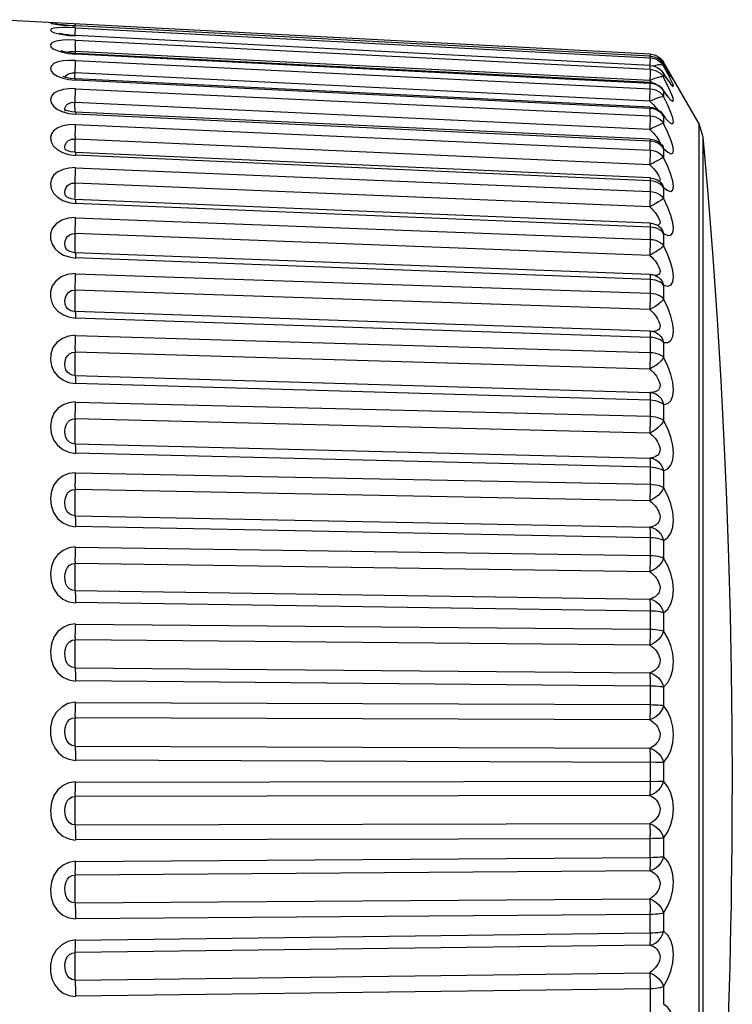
# Model space of a CAD drawing. Header units: millimetres. Extents: x 1 to 1591, y -395 to 1220.
# Tile 78 of 81: x 1180.64 to 1188.42, y 641.16 to 651.91. Entities that reach past the tile are written whole.
import ezdxf

# ---------------------------------------------------------------- set-up
doc = ezdxf.new("R2010")
doc.units = ezdxf.units.MM
doc.header["$LTSCALE"] = 65.395
doc.layers.add('XUAN_NIU_11_AM_0', color=7, linetype='CONTINUOUS')

msp = doc.modelspace()

# ---------------------------------------------------------------- linework, layer by layer
at = {"layer": 'XUAN_NIU_11_AM_0', "color": 7}
for p, q in [((1187.52, 651.535), (1180.361, 651.911)), ((1181.039, 651.861), (1181.025, 651.863)), ((1181.057, 651.859), (1181.039, 651.861)), ((1181.215, 651.845), (1181.246, 651.842)), ((1181.243, 651.737), (1181.244, 651.766)), ((1181.244, 651.766), (1181.246, 651.804)), ((1181.246, 651.861), (1181.246, 651.864)), ((1181.246, 651.853), (1181.246, 651.861)), ((1181.246, 651.843), (1181.246, 651.842)), ((1187.52, 651.514), (1181.246, 651.843)), ((1181.246, 651.815), (1181.246, 651.822)), ((1181.246, 651.822), (1187.52, 651.496)), ((1181.246, 651.804), (1181.246, 651.815)), ((1181.089, 651.756), (1181.068, 651.761)), ((1181.173, 651.739), (1181.246, 651.733)), ((1181.244, 651.621), (1181.246, 651.664)), ((1181.246, 651.737), (1181.246, 651.734)), ((1187.52, 651.411), (1181.246, 651.737)), ((1181.246, 651.664), (1181.246, 651.688)), ((1181.246, 651.688), (1187.52, 651.369)), ((1181.1, 651.567), (1181.089, 651.571)), ((1181.201, 651.567), (1181.242, 651.565)), ((1181.244, 651.621), (1181.241, 651.543)), ((1187.516, 651.246), (1181.242, 651.565)), ((1181.17, 651.542), (1181.246, 651.535)), ((1187.52, 651.224), (1181.246, 651.543)), ((1187.52, 651.216), (1181.246, 651.536)), ((1181.246, 651.466), (1187.52, 651.157)), ((1187.518, 651.441), (1187.517, 651.411)), ((1187.52, 651.478), (1187.518, 651.441)), ((1187.52, 651.535), (1187.519, 651.514)), ((1187.52, 651.535), (1187.53, 651.535)), ((1187.52, 651.495), (1187.52, 651.514)), ((1187.648, 651.451), (1187.665, 651.427)), ((1187.65, 651.47), (1187.667, 651.446)), ((1187.667, 651.424), (1187.65, 651.448)), ((1188.055, 650.773), (1187.667, 651.446)), ((1181.239, 651.264), (1181.243, 651.36)), ((1181.243, 651.36), (1181.245, 651.414)), ((1187.52, 651.411), (1187.52, 651.408)), ((1187.52, 651.368), (1187.52, 651.409)), ((1187.583, 651.412), (1187.551, 651.402)), ((1187.645, 651.351), (1187.662, 651.329)), ((1187.65, 651.431), (1187.667, 651.406)), ((1187.672, 651.416), (1187.665, 651.427)), ((1187.665, 651.427), (1187.667, 651.424)), ((1187.667, 651.424), (1187.667, 651.406)), ((1187.667, 651.424), (1187.672, 651.416)), ((1187.713, 651.32), (1187.667, 651.406)), ((1187.703, 651.365), (1187.672, 651.416)), ((1187.722, 651.335), (1187.703, 651.365)), ((1187.703, 651.365), (1187.715, 651.346)), ((1187.737, 651.31), (1187.722, 651.335)), ((1181.127, 651.285), (1181.113, 651.291)), ((1181.154, 651.277), (1181.127, 651.285)), ((1181.173, 651.257), (1181.246, 651.249)), ((1181.21, 651.33), (1181.242, 651.329)), ((1187.516, 651.02), (1181.242, 651.329)), ((1187.52, 650.955), (1181.246, 651.264)), ((1187.52, 650.941), (1181.246, 651.25)), ((1187.519, 651.326), (1187.516, 651.246)), ((1187.551, 651.262), (1187.516, 651.246)), ((1187.65, 651.305), (1187.667, 651.281)), ((1187.662, 651.329), (1187.667, 651.32)), ((1187.667, 651.32), (1187.667, 651.281)), ((1187.667, 651.32), (1187.68, 651.302)), ((1187.713, 651.189), (1187.667, 651.281)), ((1187.693, 651.282), (1187.715, 651.249)), ((1187.737, 651.31), (1187.748, 651.292)), ((1181.246, 651.157), (1187.52, 650.861)), ((1187.52, 651.155), (1187.52, 651.218)), ((1187.55, 651.212), (1187.52, 651.216)), ((1187.52, 651.144), (1187.52, 651.157)), ((1187.578, 651.204), (1187.55, 651.212)), ((1187.641, 651.169), (1187.658, 651.148)), ((1187.665, 651.138), (1187.658, 651.148)), ((1187.658, 651.148), (1187.667, 651.13)), ((1187.667, 651.13), (1187.665, 651.138)), ((1187.667, 651.13), (1187.667, 651.071)), ((1181.239, 650.95), (1181.244, 651.069)), ((1187.516, 651.02), (1187.518, 651.079)), ((1187.582, 651.05), (1187.611, 651.061)), ((1187.713, 650.976), (1187.667, 651.071)), ((1181.147, 650.921), (1181.131, 650.928)), ((1181.134, 650.914), (1181.133, 650.918)), ((1181.21, 651.009), (1181.242, 651.008)), ((1187.516, 650.713), (1181.242, 651.008)), ((1187.52, 650.859), (1187.52, 650.944)), ((1187.55, 650.937), (1187.52, 650.941)), ((1187.578, 650.929), (1187.55, 650.937)), ((1187.612, 650.923), (1187.633, 650.907)), ((1187.633, 650.907), (1187.652, 650.887)), ((1181.173, 650.888), (1181.246, 650.879)), ((1187.519, 650.606), (1181.245, 650.902)), ((1187.52, 650.585), (1181.246, 650.881)), ((1187.52, 650.861), (1187.55, 650.858)), ((1187.651, 650.887), (1187.652, 650.887)), ((1187.659, 650.878), (1187.652, 650.887)), ((1187.667, 650.858), (1187.667, 650.779)), ((1181.246, 650.765), (1187.52, 650.486)), ((1187.713, 650.68), (1187.667, 650.779)), ((1188.055, 636.354), (1188.055, 650.773)), ((1188.101, 650.629), (1188.055, 650.773)), ((1187.516, 650.327), (1181.242, 650.606)), ((1187.52, 650.483), (1187.52, 650.588)), ((1187.55, 650.581), (1187.52, 650.585)), ((1187.747, 650.598), (1187.713, 650.68)), ((1188.101, 650.616), (1188.101, 650.629)), ((1188.101, 640.965), (1188.101, 650.616)), ((1181.143, 650.488), (1181.136, 650.493)), ((1181.164, 650.478), (1181.143, 650.488)), ((1187.605, 650.58), (1187.625, 650.566)), ((1187.625, 650.566), (1187.644, 650.548)), ((1187.643, 650.549), (1187.644, 650.548)), ((1187.652, 650.539), (1187.643, 650.548)), ((1187.644, 650.548), (1187.655, 650.533)), ((1187.655, 650.533), (1187.667, 650.506)), ((1187.667, 650.506), (1187.667, 650.408)), ((1181.171, 650.44), (1181.246, 650.429)), ((1187.519, 650.183), (1181.245, 650.462)), ((1187.52, 650.152), (1181.246, 650.431)), ((1181.246, 650.294), (1187.52, 650.035)), ((1187.55, 650.148), (1187.52, 650.152)), ((1181.134, 650.052), (1181.143, 650.079)), ((1187.516, 649.867), (1181.242, 650.126)), ((1187.614, 650.151), (1187.632, 650.136)), ((1187.641, 650.129), (1187.632, 650.136)), ((1187.632, 650.136), (1187.636, 650.132)), ((1187.636, 650.132), (1187.655, 650.107)), ((1187.655, 650.107), (1187.667, 650.078)), ((1187.667, 650.078), (1187.667, 649.962)), ((1187.667, 650.078), (1187.714, 650.045)), ((1181.155, 649.972), (1181.146, 649.979)), ((1181.237, 649.984), (1181.237, 649.963)), ((1187.518, 649.689), (1181.244, 649.948)), ((1181.173, 649.915), (1181.246, 649.904)), ((1181.246, 649.925), (1181.246, 649.906)), ((1187.52, 649.647), (1181.246, 649.906)), ((1181.246, 649.749), (1187.52, 649.513)), ((1187.52, 649.665), (1187.52, 649.647)), ((1187.55, 649.643), (1187.52, 649.647)), ((1187.6, 649.666), (1187.617, 649.655)), ((1187.617, 649.655), (1187.617, 649.655)), ((1187.516, 649.338), (1181.242, 649.575)), ((1187.655, 649.61), (1187.667, 649.578)), ((1187.667, 649.578), (1187.667, 649.446)), ((1187.667, 649.578), (1187.715, 649.556)), ((1181.151, 649.4), (1181.146, 649.406)), ((1181.146, 649.406), (1181.146, 649.406)), ((1181.176, 649.321), (1181.246, 649.309)), ((1187.518, 649.13), (1181.243, 649.367)), ((1187.52, 649.075), (1181.246, 649.311)), ((1187.516, 649.338), (1187.537, 649.318)), ((1181.246, 649.137), (1187.52, 648.925)), ((1187.52, 649.096), (1187.52, 649.075)), ((1187.582, 649.116), (1187.595, 649.109)), ((1187.595, 649.109), (1187.596, 649.109)), ((1187.596, 649.109), (1187.612, 649.099)), ((1187.55, 649.072), (1187.52, 649.075)), ((1187.655, 649.046), (1187.667, 649.013)), ((1187.667, 649.013), (1187.667, 648.865)), ((1187.516, 648.746), (1181.242, 648.958)), ((1181.157, 648.757), (1181.144, 648.775)), ((1181.169, 648.747), (1181.156, 648.758)), ((1181.17, 648.666), (1181.246, 648.651)), ((1187.517, 648.512), (1181.243, 648.724)), ((1187.52, 648.442), (1181.246, 648.654)), ((1181.246, 648.463), (1187.52, 648.279)), ((1187.52, 648.466), (1187.52, 648.442)), ((1187.55, 648.44), (1187.52, 648.442)), ((1187.567, 648.503), (1187.568, 648.503)), ((1187.612, 648.479), (1187.636, 648.453)), ((1187.636, 648.453), (1187.655, 648.423)), ((1187.655, 648.423), (1187.667, 648.387)), ((1187.667, 648.387), (1187.667, 648.226)), ((1187.516, 648.097), (1181.242, 648.281)), ((1181.142, 648.088), (1181.134, 648.117)), ((1181.18, 648.044), (1181.179, 648.045)), ((1181.209, 648.031), (1181.18, 648.044)), ((1181.242, 648.026), (1181.209, 648.031)), ((1181.242, 648.026), (1187.516, 647.842)), ((1181.242, 648.026), (1181.243, 648.024)), ((1181.171, 647.952), (1181.246, 647.938)), ((1181.246, 647.967), (1181.246, 647.941)), ((1187.52, 647.757), (1181.246, 647.941)), ((1187.516, 647.842), (1187.534, 647.841)), ((1187.534, 647.841), (1187.534, 647.841)), ((1181.246, 647.736), (1187.52, 647.582)), ((1187.52, 647.783), (1187.52, 647.757)), ((1187.667, 647.709), (1187.667, 647.536)), ((1187.516, 647.399), (1181.242, 647.553)), ((1181.242, 647.281), (1187.516, 647.126)), ((1187.52, 647.025), (1181.246, 647.179)), ((1181.246, 646.963), (1187.52, 646.84)), ((1187.667, 646.986), (1187.667, 646.803)), ((1187.516, 646.658), (1181.242, 646.781)), ((1181.242, 646.495), (1187.516, 646.372)), ((1187.52, 646.255), (1181.246, 646.379)), ((1187.667, 646.225), (1187.667, 646.034)), ((1181.246, 646.153), (1187.52, 646.062)), ((1187.516, 645.883), (1181.242, 645.974)), ((1181.242, 645.678), (1187.516, 645.587)), ((1187.52, 645.456), (1181.246, 645.547)), ((1187.667, 645.435), (1187.667, 645.238)), ((1181.246, 645.314), (1187.52, 645.257)), ((1187.516, 645.083), (1181.242, 645.141)), ((1181.242, 644.837), (1187.516, 644.78)), ((1187.52, 644.636), (1181.246, 644.693)), ((1187.667, 644.624), (1187.667, 644.424)), ((1181.246, 644.457), (1187.52, 644.434)), ((1187.516, 644.267), (1181.242, 644.29)), ((1181.242, 643.982), (1187.516, 643.959)), ((1187.578, 643.804), (1181.246, 643.828)), ((1187.667, 643.802), (1187.667, 643.6)), ((1181.246, 643.589), (1187.605, 643.6)), ((1187.605, 643.6), (1187.667, 643.6)), ((1187.516, 643.443), (1181.242, 643.431)), ((1181.242, 643.123), (1187.516, 643.135)), ((1187.52, 642.97), (1181.246, 642.959)), ((1187.52, 642.761), (1187.52, 643.003)), ((1187.667, 642.977), (1187.667, 642.776)), ((1181.246, 642.721), (1187.52, 642.767)), ((1187.516, 642.62), (1181.242, 642.574)), ((1181.242, 642.269), (1187.516, 642.314)), ((1187.52, 642.143), (1181.246, 642.097)), ((1187.52, 641.936), (1187.52, 642.175)), ((1187.667, 642.159), (1187.667, 641.961)), ((1181.246, 641.863), (1187.52, 641.942)), ((1187.516, 641.807), (1181.242, 641.727)), ((1181.242, 641.428), (1187.516, 641.508)), ((1187.667, 641.356), (1187.667, 641.163)), ((1187.52, 641.33), (1181.246, 641.251))]:
    msp.add_line(p, q, dxfattribs=at)
for points in [[(1181.054, 651.874), (1181.01, 651.876), (1180.983, 651.876), (1180.972, 651.874), (1180.98, 651.87), (1181.006, 651.865), (1181.051, 651.859)], [(1181.246, 651.822), (1181.174, 651.824), (1181.11, 651.825), (1181.054, 651.822), (1181.01, 651.817), (1180.983, 651.81), (1180.972, 651.799), (1180.98, 651.786), (1181.006, 651.772), (1181.051, 651.759), (1181.109, 651.748), (1181.173, 651.739)], [(1181.051, 651.859), (1181.109, 651.852), (1181.173, 651.847)], [(1181.14, 651.85), (1181.108, 651.853), (1181.08, 651.856), (1181.057, 651.859)], [(1181.246, 651.843), (1181.215, 651.845), (1181.176, 651.847), (1181.14, 651.85)], [(1181.246, 651.689), (1181.172, 651.69), (1181.108, 651.687), (1181.052, 651.68), (1181.01, 651.668), (1180.983, 651.654), (1180.972, 651.636), (1180.978, 651.615), (1181.001, 651.593), (1181.045, 651.573), (1181.104, 651.555), (1181.17, 651.542)], [(1181.162, 651.744), (1181.121, 651.75), (1181.089, 651.756)], [(1181.246, 651.737), (1181.212, 651.739), (1181.162, 651.744)], [(1181.165, 651.551), (1181.126, 651.559), (1181.1, 651.567)], [(1181.158, 651.553), (1181.17, 651.559), (1181.201, 651.567)], [(1181.246, 651.543), (1181.214, 651.545), (1181.165, 651.551)], [(1181.246, 651.467), (1181.174, 651.467), (1181.11, 651.461), (1181.054, 651.449), (1181.01, 651.431), (1180.983, 651.408), (1180.972, 651.38), (1180.98, 651.35), (1181.006, 651.32), (1181.051, 651.294)], [(1181.245, 651.414), (1181.246, 651.436), (1181.246, 651.453), (1181.246, 651.466)], [(1181.246, 651.543), (1181.246, 651.542), (1181.246, 651.536)], [(1187.52, 651.514), (1187.55, 651.51), (1187.578, 651.501), (1187.604, 651.488)], [(1187.52, 651.496), (1187.52, 651.49), (1187.52, 651.478)], [(1187.52, 651.496), (1187.55, 651.492), (1187.578, 651.483), (1187.605, 651.47)], [(1187.53, 651.535), (1187.55, 651.531), (1187.578, 651.523), (1187.605, 651.509)], [(1187.604, 651.488), (1187.628, 651.471), (1187.648, 651.451)], [(1187.605, 651.509), (1187.629, 651.492), (1187.65, 651.47)], [(1187.65, 651.448), (1187.629, 651.47), (1187.605, 651.487)], [(1187.605, 651.47), (1187.629, 651.452), (1187.65, 651.431)], [(1187.667, 651.446), (1187.655, 651.458), (1187.637, 651.465), (1187.634, 651.465)], [(1187.52, 651.369), (1187.52, 651.36), (1187.52, 651.345), (1187.519, 651.326)], [(1187.52, 651.411), (1187.549, 651.407), (1187.576, 651.399), (1187.601, 651.387)], [(1187.52, 651.369), (1187.55, 651.365), (1187.578, 651.356), (1187.605, 651.343)], [(1187.667, 651.32), (1187.65, 651.344), (1187.629, 651.365), (1187.605, 651.382), (1187.578, 651.395)], [(1187.667, 651.406), (1187.655, 651.415), (1187.637, 651.418), (1187.612, 651.417), (1187.583, 651.412)], [(1187.601, 651.387), (1187.625, 651.371), (1187.645, 651.351)], [(1187.605, 651.343), (1187.629, 651.326), (1187.65, 651.305)], [(1181.051, 651.294), (1181.109, 651.272), (1181.173, 651.257)], [(1181.134, 651.283), (1181.134, 651.284), (1181.143, 651.301), (1181.159, 651.314), (1181.182, 651.324), (1181.21, 651.33)], [(1181.246, 651.264), (1181.233, 651.264), (1181.19, 651.269), (1181.154, 651.277)], [(1181.246, 651.264), (1181.246, 651.26), (1181.246, 651.25)], [(1187.516, 651.246), (1187.537, 651.226), (1187.542, 651.221)], [(1187.667, 651.281), (1187.655, 651.286), (1187.637, 651.286), (1187.612, 651.281), (1187.583, 651.273), (1187.551, 651.262)], [(1187.724, 651.239), (1187.716, 651.25), (1187.705, 651.265), (1187.693, 651.282), (1187.68, 651.302), (1187.666, 651.324), (1187.662, 651.329)], [(1187.767, 651.209), (1187.747, 651.254), (1187.713, 651.32)], [(1187.724, 651.239), (1187.748, 651.204), (1187.768, 651.183), (1187.774, 651.186), (1187.767, 651.209)], [(1187.729, 651.231), (1187.734, 651.226), (1187.734, 651.226), (1187.73, 651.231), (1187.724, 651.239)], [(1187.759, 651.276), (1187.758, 651.279), (1187.754, 651.284), (1187.75, 651.291), (1187.744, 651.299), (1187.737, 651.31)], [(1187.754, 651.284), (1187.768, 651.262), (1187.774, 651.255), (1187.767, 651.27), (1187.747, 651.307)], [(1181.246, 651.158), (1181.174, 651.157), (1181.11, 651.148), (1181.054, 651.131), (1181.01, 651.107), (1180.983, 651.077), (1180.972, 651.041), (1180.98, 651.002), (1181.006, 650.965), (1181.051, 650.932)], [(1181.244, 651.069), (1181.245, 651.097), (1181.246, 651.121), (1181.246, 651.141), (1181.246, 651.157)], [(1187.518, 651.079), (1187.519, 651.105), (1187.52, 651.127), (1187.52, 651.144)], [(1187.52, 651.224), (1187.52, 651.223), (1187.52, 651.216)], [(1187.52, 651.224), (1187.548, 651.22), (1187.574, 651.213), (1187.598, 651.201)], [(1187.52, 651.157), (1187.55, 651.153), (1187.578, 651.145), (1187.605, 651.132)], [(1187.658, 651.148), (1187.65, 651.154), (1187.629, 651.174), (1187.605, 651.191), (1187.578, 651.204)], [(1187.598, 651.201), (1187.621, 651.187), (1187.641, 651.169)], [(1187.605, 651.132), (1187.629, 651.115), (1187.65, 651.095), (1187.667, 651.071)], [(1187.712, 651.08), (1187.709, 651.082), (1187.702, 651.09), (1187.692, 651.102), (1187.68, 651.118), (1187.665, 651.138)], [(1187.667, 651.13), (1187.714, 651.069), (1187.748, 651.032), (1187.768, 651.021), (1187.774, 651.032), (1187.767, 651.064), (1187.747, 651.117), (1187.713, 651.189)], [(1187.516, 651.02), (1187.55, 651.036), (1187.582, 651.05)], [(1187.516, 651.02), (1187.537, 651), (1187.556, 650.98), (1187.574, 650.961), (1187.589, 650.944), (1187.6, 650.931)], [(1187.611, 651.061), (1187.636, 651.068), (1187.655, 651.072), (1187.667, 651.071)], [(1181.051, 650.932), (1181.109, 650.906), (1181.173, 650.888)], [(1181.133, 650.918), (1181.131, 650.935), (1181.134, 650.953), (1181.143, 650.974), (1181.159, 650.989), (1181.182, 651.001), (1181.21, 651.009)], [(1181.245, 650.902), (1181.206, 650.906), (1181.173, 650.913), (1181.147, 650.921)], [(1181.239, 650.95), (1181.238, 650.923), (1181.238, 650.903)], [(1187.52, 650.955), (1187.544, 650.952), (1187.567, 650.946), (1187.59, 650.936), (1187.612, 650.923)], [(1187.52, 650.954), (1187.52, 650.951), (1187.52, 650.941)], [(1187.667, 650.858), (1187.65, 650.881), (1187.629, 650.9), (1187.605, 650.917), (1187.578, 650.929)], [(1187.667, 650.858), (1187.715, 650.806), (1187.748, 650.778), (1187.768, 650.776), (1187.774, 650.797), (1187.767, 650.838), (1187.747, 650.898), (1187.713, 650.976)], [(1181.245, 650.902), (1181.246, 650.901), (1181.246, 650.893), (1181.246, 650.881)], [(1187.52, 650.861), (1187.52, 650.846), (1187.52, 650.826), (1187.519, 650.802), (1187.518, 650.775), (1187.517, 650.745), (1187.516, 650.713)], [(1187.55, 650.858), (1187.578, 650.85), (1187.605, 650.837), (1187.629, 650.821), (1187.65, 650.802), (1187.667, 650.779)], [(1187.652, 650.887), (1187.655, 650.882), (1187.667, 650.858)], [(1187.688, 650.846), (1187.688, 650.846), (1187.682, 650.852), (1187.672, 650.863), (1187.659, 650.878)], [(1181.246, 650.767), (1181.172, 650.763), (1181.107, 650.751), (1181.052, 650.729), (1181.009, 650.7), (1180.983, 650.664), (1180.972, 650.624), (1180.979, 650.578), (1181.003, 650.532), (1181.047, 650.493)], [(1181.243, 650.638), (1181.244, 650.668), (1181.245, 650.697), (1181.246, 650.723), (1181.246, 650.746), (1181.246, 650.765)], [(1187.583, 650.745), (1187.551, 650.73), (1187.516, 650.713)], [(1187.516, 650.713), (1187.537, 650.692), (1187.556, 650.672), (1187.574, 650.652), (1187.589, 650.634), (1187.602, 650.617), (1187.612, 650.601), (1187.62, 650.587), (1187.626, 650.574), (1187.628, 650.563)], [(1187.667, 650.779), (1187.655, 650.776), (1187.637, 650.769), (1187.583, 650.745)], [(1181.136, 650.49), (1181.134, 650.496), (1181.131, 650.518), (1181.135, 650.545), (1181.147, 650.569), (1181.17, 650.591)], [(1181.17, 650.591), (1181.201, 650.605), (1181.242, 650.606)], [(1181.243, 650.638), (1181.24, 650.576), (1181.239, 650.546), (1181.238, 650.518), (1181.238, 650.492), (1181.237, 650.469), (1181.237, 650.462)], [(1187.519, 650.606), (1187.52, 650.605), (1187.52, 650.598), (1187.52, 650.585)], [(1187.519, 650.606), (1187.541, 650.604), (1187.563, 650.599), (1187.584, 650.591), (1187.605, 650.58)], [(1187.667, 650.506), (1187.65, 650.528), (1187.629, 650.546), (1187.605, 650.562), (1187.578, 650.574), (1187.55, 650.581)], [(1187.667, 650.506), (1187.715, 650.463), (1187.748, 650.445), (1187.768, 650.453), (1187.774, 650.483), (1187.767, 650.532), (1187.747, 650.598)], [(1188.418, 643.564), (1188.415, 644.176), (1188.408, 644.794), (1188.396, 645.412), (1188.379, 646.037), (1188.356, 646.671), (1188.328, 647.315), (1188.294, 647.971), (1188.254, 648.639), (1188.207, 649.32), (1188.154, 650.014), (1188.101, 650.629)], [(1181.047, 650.493), (1181.105, 650.461), (1181.171, 650.44)], [(1181.245, 650.462), (1181.23, 650.463), (1181.194, 650.469), (1181.164, 650.478)], [(1187.52, 650.486), (1187.52, 650.468), (1187.52, 650.446), (1187.519, 650.42), (1187.518, 650.391), (1187.517, 650.359), (1187.516, 650.327)], [(1187.52, 650.486), (1187.55, 650.482), (1187.578, 650.475), (1187.605, 650.463), (1187.629, 650.448), (1187.65, 650.429), (1187.667, 650.408)], [(1187.666, 650.527), (1187.662, 650.53), (1187.652, 650.539)], [(1181.245, 650.462), (1181.245, 650.462), (1181.246, 650.457), (1181.246, 650.447), (1181.246, 650.431)], [(1187.667, 650.408), (1187.655, 650.401), (1187.637, 650.391), (1187.612, 650.377), (1187.583, 650.362), (1187.551, 650.345), (1187.516, 650.327)], [(1187.747, 650.221), (1187.713, 650.307), (1187.667, 650.408)], [(1181.246, 650.296), (1181.174, 650.291), (1181.11, 650.277), (1181.054, 650.251), (1181.011, 650.217), (1180.983, 650.172), (1180.972, 650.121), (1180.98, 650.068), (1181.006, 650.016), (1181.051, 649.972)], [(1181.242, 650.126), (1181.243, 650.158), (1181.244, 650.189), (1181.245, 650.219), (1181.246, 650.248), (1181.246, 650.273), (1181.246, 650.294)], [(1187.516, 650.327), (1187.537, 650.306), (1187.556, 650.286), (1187.574, 650.266), (1187.589, 650.246), (1187.602, 650.228), (1187.612, 650.211), (1187.62, 650.195), (1187.625, 650.181), (1187.628, 650.168), (1187.627, 650.158), (1187.622, 650.15), (1187.619, 650.147)], [(1187.52, 650.155), (1187.52, 650.014), (1187.52, 649.989), (1187.519, 649.962), (1187.518, 649.931), (1187.517, 649.9), (1187.516, 649.867)], [(1187.519, 650.183), (1187.538, 650.181), (1187.557, 650.177), (1187.576, 650.171), (1187.596, 650.162), (1187.614, 650.151)], [(1187.519, 650.183), (1187.519, 650.183), (1187.52, 650.178), (1187.52, 650.168), (1187.52, 650.152)], [(1187.714, 650.045), (1187.748, 650.037), (1187.768, 650.054), (1187.774, 650.092), (1187.767, 650.148), (1187.747, 650.221)], [(1181.14, 649.985), (1181.133, 650.004), (1181.131, 650.028), (1181.134, 650.052)], [(1181.143, 650.079), (1181.159, 650.1), (1181.182, 650.115), (1181.21, 650.126), (1181.242, 650.126)], [(1181.242, 650.126), (1181.24, 650.096), (1181.239, 650.066), (1181.238, 650.037), (1181.238, 650.009), (1181.237, 649.984)], [(1187.667, 650.078), (1187.65, 650.098), (1187.629, 650.116), (1187.605, 650.13), (1187.578, 650.141), (1187.55, 650.148)], [(1187.631, 650.133), (1187.641, 650.129), (1187.641, 650.129)], [(1181.051, 649.972), (1181.109, 649.937), (1181.173, 649.915)], [(1181.146, 649.979), (1181.143, 649.981), (1181.14, 649.985)], [(1181.244, 649.948), (1181.235, 649.949), (1181.204, 649.954), (1181.176, 649.962), (1181.155, 649.972)], [(1181.244, 649.948), (1181.245, 649.946), (1181.246, 649.938), (1181.246, 649.925)], [(1187.667, 649.962), (1187.655, 649.951), (1187.637, 649.937), (1187.612, 649.921), (1187.583, 649.904), (1187.551, 649.886), (1187.516, 649.867)], [(1187.52, 650.035), (1187.55, 650.031), (1187.578, 650.024), (1187.605, 650.013), (1187.629, 649.999), (1187.65, 649.982), (1187.667, 649.962)], [(1187.715, 649.556), (1187.748, 649.558), (1187.768, 649.584), (1187.774, 649.631), (1187.767, 649.694), (1187.747, 649.772), (1187.713, 649.86), (1187.667, 649.962)], [(1187.516, 649.867), (1187.537, 649.846), (1187.556, 649.826), (1187.574, 649.805), (1187.589, 649.785), (1187.602, 649.766), (1187.612, 649.748), (1187.62, 649.731), (1187.626, 649.716), (1187.628, 649.701), (1187.627, 649.689), (1187.622, 649.679), (1187.615, 649.671), (1187.604, 649.666), (1187.601, 649.665)], [(1181.246, 649.751), (1181.165, 649.745), (1181.095, 649.722), (1181.035, 649.682), (1180.992, 649.63), (1180.974, 649.573), (1180.974, 649.515), (1180.99, 649.461), (1181.02, 649.413), (1181.063, 649.373)], [(1181.242, 649.575), (1181.243, 649.606), (1181.244, 649.638), (1181.245, 649.669), (1181.246, 649.698), (1181.246, 649.726), (1181.246, 649.749)], [(1187.52, 649.651), (1187.52, 649.49), (1187.52, 649.463), (1187.519, 649.434), (1187.518, 649.403), (1187.517, 649.37), (1187.516, 649.338)], [(1187.518, 649.689), (1187.535, 649.688), (1187.551, 649.685), (1187.567, 649.68), (1187.584, 649.674), (1187.6, 649.666)], [(1187.518, 649.689), (1187.519, 649.687), (1187.52, 649.679), (1187.52, 649.665)], [(1187.667, 649.578), (1187.65, 649.597), (1187.629, 649.613), (1187.605, 649.626), (1187.578, 649.637), (1187.55, 649.643)], [(1187.614, 649.656), (1187.618, 649.654), (1187.617, 649.655)], [(1187.617, 649.655), (1187.636, 649.637), (1187.655, 649.61)], [(1181.146, 649.406), (1181.14, 649.416), (1181.133, 649.44), (1181.131, 649.467), (1181.134, 649.494), (1181.143, 649.522), (1181.159, 649.545), (1181.182, 649.562), (1181.21, 649.574), (1181.242, 649.575)], [(1181.242, 649.575), (1181.24, 649.545), (1181.239, 649.514), (1181.238, 649.484), (1181.238, 649.456), (1181.237, 649.429), (1181.237, 649.405)], [(1187.52, 649.513), (1187.55, 649.51), (1187.578, 649.503), (1187.605, 649.493), (1187.629, 649.48), (1187.65, 649.464), (1187.667, 649.446)], [(1181.243, 649.367), (1181.236, 649.367), (1181.208, 649.372), (1181.183, 649.38), (1181.164, 649.39), (1181.151, 649.4)], [(1181.237, 649.405), (1181.237, 649.386), (1181.238, 649.371), (1181.238, 649.367)], [(1187.667, 649.446), (1187.655, 649.431), (1187.637, 649.414), (1187.612, 649.395), (1187.583, 649.376), (1187.551, 649.357), (1187.516, 649.338)], [(1187.667, 649.013), (1187.715, 649.002), (1187.748, 649.013), (1187.768, 649.048), (1187.774, 649.103), (1187.767, 649.172), (1187.747, 649.254), (1187.713, 649.344), (1187.667, 649.446)], [(1181.063, 649.373), (1181.115, 649.342), (1181.176, 649.321)], [(1181.243, 649.367), (1181.244, 649.366), (1181.245, 649.36), (1181.246, 649.349)], [(1181.246, 649.349), (1181.246, 649.333), (1181.246, 649.311)], [(1187.537, 649.318), (1187.556, 649.297), (1187.574, 649.277), (1187.589, 649.256), (1187.602, 649.237), (1187.612, 649.218), (1187.62, 649.2), (1187.626, 649.183), (1187.628, 649.167), (1187.627, 649.153), (1187.622, 649.141), (1187.615, 649.131), (1187.604, 649.124), (1187.591, 649.119), (1187.575, 649.117)], [(1181.246, 649.139), (1181.16, 649.129), (1181.09, 649.103), (1181.032, 649.058), (1180.992, 649.004), (1180.974, 648.944), (1180.973, 648.882), (1180.986, 648.825), (1181.013, 648.773), (1181.053, 648.728), (1181.106, 648.691), (1181.17, 648.666)], [(1181.242, 648.958), (1181.243, 648.988), (1181.244, 649.02), (1181.245, 649.051), (1181.246, 649.082), (1181.246, 649.111), (1181.246, 649.137)], [(1187.52, 649.079), (1187.52, 648.9), (1187.52, 648.872), (1187.519, 648.842), (1187.518, 648.81), (1187.517, 648.778), (1187.516, 648.746)], [(1187.518, 649.13), (1187.53, 649.129), (1187.543, 649.128), (1187.555, 649.125), (1187.569, 649.121), (1187.582, 649.116)], [(1187.518, 649.13), (1187.518, 649.129), (1187.519, 649.124), (1187.52, 649.112), (1187.52, 649.096)], [(1187.612, 649.099), (1187.636, 649.075), (1187.655, 649.046)], [(1187.667, 649.013), (1187.65, 649.03), (1187.629, 649.044), (1187.605, 649.056), (1187.578, 649.066), (1187.55, 649.072)], [(1181.144, 648.775), (1181.133, 648.807), (1181.131, 648.841), (1181.136, 648.88), (1181.15, 648.911), (1181.173, 648.938), (1181.204, 648.955), (1181.242, 648.958)], [(1181.242, 648.958), (1181.24, 648.928), (1181.239, 648.898), (1181.238, 648.867), (1181.238, 648.838), (1181.237, 648.809), (1181.237, 648.784)], [(1187.667, 648.865), (1187.655, 648.847), (1187.637, 648.827), (1187.612, 648.806), (1187.583, 648.785), (1187.551, 648.765), (1187.516, 648.746)], [(1187.52, 648.925), (1187.55, 648.923), (1187.578, 648.917), (1187.605, 648.908), (1187.629, 648.896), (1187.65, 648.881), (1187.667, 648.865)], [(1187.667, 648.387), (1187.714, 648.387), (1187.748, 648.408), (1187.768, 648.452), (1187.774, 648.513), (1187.767, 648.587), (1187.747, 648.673), (1187.713, 648.765), (1187.667, 648.865)], [(1181.237, 648.784), (1181.237, 648.762), (1181.238, 648.744), (1181.238, 648.731), (1181.239, 648.724)], [(1181.243, 648.724), (1181.234, 648.724), (1181.209, 648.729), (1181.186, 648.737), (1181.169, 648.747)], [(1181.243, 648.724), (1181.243, 648.724), (1181.244, 648.72), (1181.245, 648.711), (1181.246, 648.697), (1181.246, 648.678), (1181.246, 648.654)], [(1187.516, 648.746), (1187.537, 648.726), (1187.556, 648.706)], [(1187.556, 648.706), (1187.574, 648.685), (1187.589, 648.665), (1187.602, 648.645), (1187.612, 648.625), (1187.62, 648.606), (1187.625, 648.588), (1187.628, 648.571), (1187.627, 648.555), (1187.622, 648.541), (1187.615, 648.53), (1187.604, 648.521), (1187.591, 648.514), (1187.576, 648.509), (1187.558, 648.507)], [(1181.246, 648.466), (1181.17, 648.457), (1181.103, 648.432), (1181.044, 648.388), (1180.999, 648.331), (1180.977, 648.265), (1180.972, 648.196), (1180.984, 648.131), (1181.011, 648.072), (1181.053, 648.02), (1181.107, 647.979), (1181.171, 647.952)], [(1181.243, 648.311), (1181.244, 648.342), (1181.245, 648.374), (1181.246, 648.405), (1181.246, 648.435), (1181.246, 648.463)], [(1187.52, 648.447), (1187.52, 648.252), (1187.52, 648.223), (1187.519, 648.191), (1187.518, 648.16), (1187.517, 648.128), (1187.516, 648.097)], [(1187.517, 648.512), (1187.525, 648.512), (1187.533, 648.511), (1187.541, 648.51), (1187.55, 648.508), (1187.559, 648.506), (1187.567, 648.503)], [(1187.517, 648.512), (1187.517, 648.512), (1187.518, 648.509), (1187.519, 648.5), (1187.52, 648.485), (1187.52, 648.466)], [(1187.667, 648.387), (1187.65, 648.403), (1187.629, 648.415), (1187.605, 648.426), (1187.578, 648.434), (1187.55, 648.44)], [(1187.568, 648.503), (1187.583, 648.497), (1187.612, 648.479)], [(1181.134, 648.117), (1181.131, 648.148), (1181.134, 648.18), (1181.142, 648.215), (1181.157, 648.243), (1181.18, 648.264), (1181.208, 648.279), (1181.242, 648.281)], [(1181.243, 648.311), (1181.24, 648.253), (1181.239, 648.223), (1181.238, 648.192), (1181.238, 648.162), (1181.237, 648.132), (1181.237, 648.105)], [(1187.667, 648.226), (1187.655, 648.204), (1187.637, 648.182), (1187.612, 648.159), (1187.583, 648.136), (1187.551, 648.116), (1187.516, 648.097)], [(1187.52, 648.279), (1187.55, 648.277), (1187.578, 648.272), (1187.605, 648.264), (1187.629, 648.253), (1187.65, 648.241), (1187.667, 648.226)], [(1187.667, 647.709), (1187.715, 647.72), (1187.748, 647.751), (1187.768, 647.803), (1187.774, 647.871), (1187.767, 647.95), (1187.747, 648.037), (1187.713, 648.129), (1187.667, 648.226)], [(1181.179, 648.045), (1181.157, 648.064), (1181.142, 648.088)], [(1181.237, 648.105), (1181.237, 648.081), (1181.238, 648.061), (1181.238, 648.045), (1181.239, 648.033)], [(1181.239, 648.033), (1181.244, 648.018), (1181.245, 648.006), (1181.246, 647.988), (1181.246, 647.967)], [(1187.516, 648.097), (1187.537, 648.078), (1187.556, 648.058), (1187.574, 648.038)], [(1187.574, 648.038), (1187.589, 648.018), (1187.602, 647.997), (1187.612, 647.977), (1187.62, 647.958), (1187.626, 647.939), (1187.628, 647.92), (1187.627, 647.903), (1187.622, 647.888), (1187.615, 647.874), (1187.604, 647.863), (1187.591, 647.854), (1187.575, 647.847), (1187.558, 647.843), (1187.538, 647.841), (1187.526, 647.841)], [(1187.516, 647.842), (1187.517, 647.84), (1187.518, 647.834), (1187.519, 647.822), (1187.52, 647.804), (1187.52, 647.783)], [(1187.534, 647.841), (1187.55, 647.837), (1187.583, 647.825), (1187.612, 647.805)], [(1187.612, 647.805), (1187.636, 647.778), (1187.655, 647.746), (1187.667, 647.709)], [(1181.246, 647.739), (1181.174, 647.729), (1181.11, 647.706), (1181.054, 647.666), (1181.01, 647.614), (1180.983, 647.548), (1180.972, 647.475), (1180.98, 647.398), (1181.006, 647.326), (1181.051, 647.265), (1181.109, 647.218), (1181.173, 647.189), (1181.246, 647.177)], [(1181.242, 647.553), (1181.243, 647.581), (1181.244, 647.612), (1181.245, 647.644), (1181.246, 647.675), (1181.246, 647.707), (1181.246, 647.736)], [(1187.52, 647.762), (1187.52, 647.553), (1187.52, 647.522), (1187.519, 647.491), (1187.518, 647.459), (1187.517, 647.428), (1187.516, 647.399)], [(1187.667, 647.709), (1187.65, 647.722), (1187.629, 647.733), (1187.605, 647.743), (1187.578, 647.75), (1187.55, 647.754), (1187.52, 647.757)], [(1187.52, 647.582), (1187.55, 647.58), (1187.578, 647.575), (1187.605, 647.568), (1187.629, 647.559), (1187.65, 647.549), (1187.667, 647.536)], [(1181.242, 647.281), (1181.209, 647.286), (1181.18, 647.3), (1181.156, 647.323), (1181.141, 647.35), (1181.133, 647.383), (1181.131, 647.417), (1181.134, 647.451), (1181.143, 647.486), (1181.159, 647.514), (1181.182, 647.536), (1181.21, 647.55), (1181.242, 647.553)], [(1181.242, 647.553), (1181.24, 647.526), (1181.239, 647.496), (1181.238, 647.466), (1181.238, 647.435), (1181.237, 647.405), (1181.237, 647.376)], [(1187.667, 647.536), (1187.655, 647.511), (1187.637, 647.487), (1187.612, 647.461), (1187.583, 647.438), (1187.551, 647.417), (1187.516, 647.399)], [(1187.667, 646.986), (1187.715, 647.008), (1187.748, 647.047), (1187.768, 647.107), (1187.774, 647.18), (1187.767, 647.263), (1187.747, 647.352), (1187.713, 647.443), (1187.667, 647.536)], [(1181.237, 647.376), (1181.237, 647.351), (1181.238, 647.328), (1181.238, 647.309), (1181.239, 647.295), (1181.24, 647.285)], [(1187.516, 647.399), (1187.537, 647.38), (1187.556, 647.361), (1187.574, 647.342), (1187.589, 647.321), (1187.602, 647.301), (1187.612, 647.281), (1187.62, 647.261), (1187.626, 647.241), (1187.628, 647.222), (1187.627, 647.204), (1187.622, 647.187), (1187.615, 647.171), (1187.604, 647.158), (1187.591, 647.148), (1187.575, 647.139), (1187.558, 647.132), (1187.538, 647.128), (1187.516, 647.126)], [(1181.24, 647.285), (1181.243, 647.276), (1181.244, 647.266), (1181.245, 647.251), (1181.246, 647.231), (1181.246, 647.207), (1181.246, 647.179)], [(1187.516, 647.126), (1187.517, 647.122), (1187.518, 647.112), (1187.519, 647.097), (1187.52, 647.077), (1187.52, 647.053), (1187.52, 647.025)], [(1187.516, 647.126), (1187.55, 647.12), (1187.583, 647.106), (1187.612, 647.084), (1187.636, 647.056), (1187.655, 647.023), (1187.667, 646.986)], [(1181.246, 646.966), (1181.174, 646.956), (1181.11, 646.93), (1181.054, 646.888), (1181.01, 646.833), (1180.983, 646.763), (1180.972, 646.686), (1180.98, 646.606), (1181.006, 646.53), (1181.051, 646.467), (1181.109, 646.419), (1181.173, 646.388), (1181.246, 646.376)], [(1181.243, 646.808), (1181.244, 646.837), (1181.245, 646.869), (1181.246, 646.9), (1181.246, 646.932), (1181.246, 646.963)], [(1187.52, 647.031), (1187.52, 646.81), (1187.52, 646.779), (1187.519, 646.747), (1187.518, 646.716), (1187.517, 646.686), (1187.516, 646.658)], [(1187.667, 646.986), (1187.65, 646.997), (1187.629, 647.006), (1187.605, 647.013), (1187.578, 647.019), (1187.55, 647.023), (1187.52, 647.025)], [(1187.52, 646.84), (1187.55, 646.838), (1187.578, 646.835), (1187.605, 646.829), (1187.629, 646.822), (1187.65, 646.813), (1187.667, 646.803)], [(1181.242, 646.495), (1181.209, 646.501), (1181.18, 646.516), (1181.156, 646.539), (1181.141, 646.569), (1181.133, 646.603), (1181.131, 646.64), (1181.134, 646.675), (1181.143, 646.711), (1181.159, 646.741), (1181.182, 646.763), (1181.21, 646.778), (1181.242, 646.781)], [(1181.243, 646.808), (1181.24, 646.755), (1181.239, 646.727), (1181.238, 646.697), (1181.238, 646.667), (1181.237, 646.636), (1181.237, 646.606)], [(1187.667, 646.803), (1187.655, 646.775), (1187.637, 646.748), (1187.612, 646.721), (1187.583, 646.697), (1187.551, 646.676), (1187.516, 646.658)], [(1187.667, 646.225), (1187.714, 646.257), (1187.748, 646.305), (1187.768, 646.371), (1187.774, 646.449), (1187.767, 646.535), (1187.747, 646.625), (1187.713, 646.713), (1187.667, 646.803)], [(1181.237, 646.606), (1181.237, 646.579), (1181.238, 646.554), (1181.238, 646.533), (1181.239, 646.516), (1181.24, 646.503), (1181.242, 646.495)], [(1187.516, 646.658), (1187.537, 646.641), (1187.556, 646.623), (1187.574, 646.604), (1187.589, 646.584), (1187.602, 646.564), (1187.612, 646.544), (1187.62, 646.524), (1187.625, 646.504), (1187.628, 646.484), (1187.627, 646.464), (1187.622, 646.446), (1187.615, 646.429), (1187.604, 646.415), (1187.591, 646.402), (1187.576, 646.391), (1187.558, 646.383), (1187.538, 646.376), (1187.516, 646.372)], [(1181.242, 646.495), (1181.243, 646.488), (1181.244, 646.475), (1181.245, 646.457), (1181.246, 646.434), (1181.246, 646.408), (1181.246, 646.379)], [(1187.516, 646.372), (1187.517, 646.364), (1187.518, 646.351), (1187.519, 646.333), (1187.52, 646.311), (1187.52, 646.285), (1187.52, 646.255)], [(1187.516, 646.372), (1187.55, 646.364), (1187.583, 646.348), (1187.612, 646.325), (1187.636, 646.296), (1187.655, 646.262), (1187.667, 646.225)], [(1187.52, 646.261), (1187.52, 646.031), (1187.52, 646), (1187.519, 645.968), (1187.518, 645.938), (1187.517, 645.909), (1187.516, 645.883)], [(1187.667, 646.225), (1187.65, 646.233), (1187.629, 646.24), (1187.605, 646.246), (1187.578, 646.251), (1187.55, 646.254), (1187.52, 646.255)], [(1181.246, 646.156), (1181.174, 646.145), (1181.11, 646.118), (1181.054, 646.074), (1181.01, 646.016), (1180.983, 645.944), (1180.972, 645.864), (1180.98, 645.781), (1181.006, 645.702), (1181.051, 645.637), (1181.109, 645.587), (1181.173, 645.557), (1181.246, 645.544)], [(1181.243, 645.999), (1181.244, 646.027), (1181.245, 646.057), (1181.246, 646.089), (1181.246, 646.121), (1181.246, 646.153)], [(1181.242, 645.678), (1181.209, 645.683), (1181.18, 645.699), (1181.156, 645.724), (1181.141, 645.754), (1181.133, 645.791), (1181.131, 645.829), (1181.134, 645.865), (1181.143, 645.902), (1181.159, 645.932), (1181.182, 645.955), (1181.21, 645.971), (1181.242, 645.974)], [(1181.243, 645.999), (1181.24, 645.95), (1181.239, 645.923), (1181.238, 645.894), (1181.238, 645.864), (1181.237, 645.833), (1181.237, 645.802)], [(1187.667, 646.034), (1187.655, 646.004), (1187.637, 645.975), (1187.612, 645.946), (1187.583, 645.921), (1187.551, 645.9), (1187.516, 645.883)], [(1187.52, 646.062), (1187.55, 646.061), (1187.578, 646.058), (1187.605, 646.054), (1187.629, 646.048), (1187.65, 646.042), (1187.667, 646.034)], [(1187.667, 645.435), (1187.715, 645.477), (1187.748, 645.534), (1187.768, 645.606), (1187.774, 645.689), (1187.767, 645.776), (1187.747, 645.865), (1187.713, 645.95), (1187.667, 646.034)], [(1187.516, 645.883), (1187.537, 645.868), (1187.556, 645.851), (1187.574, 645.833), (1187.589, 645.814), (1187.602, 645.794), (1187.612, 645.774), (1187.62, 645.754), (1187.626, 645.734), (1187.628, 645.713), (1187.627, 645.693), (1187.622, 645.673), (1187.615, 645.655), (1187.604, 645.639), (1187.591, 645.625), (1187.575, 645.612), (1187.558, 645.602), (1187.538, 645.593), (1187.516, 645.587)], [(1181.237, 645.802), (1181.237, 645.774), (1181.238, 645.747), (1181.238, 645.724), (1181.239, 645.704), (1181.24, 645.689), (1181.243, 645.667)], [(1181.243, 645.667), (1181.244, 645.651), (1181.245, 645.63), (1181.246, 645.606), (1181.246, 645.578), (1181.246, 645.547)], [(1187.516, 645.587), (1187.517, 645.576), (1187.518, 645.56), (1187.519, 645.54), (1187.52, 645.515), (1187.52, 645.487), (1187.52, 645.456)], [(1187.516, 645.587), (1187.55, 645.578), (1187.583, 645.56), (1187.612, 645.536), (1187.636, 645.506), (1187.655, 645.472), (1187.667, 645.435)], [(1187.52, 645.462), (1187.52, 645.226), (1187.52, 645.194), (1187.519, 645.163), (1187.518, 645.134), (1187.517, 645.107), (1187.516, 645.083)], [(1187.667, 645.435), (1187.65, 645.441), (1187.629, 645.446), (1187.605, 645.45), (1187.578, 645.453), (1187.55, 645.455), (1187.52, 645.456)], [(1181.246, 645.317), (1181.174, 645.306), (1181.11, 645.277), (1181.054, 645.232), (1181.01, 645.172), (1180.983, 645.098), (1180.972, 645.016), (1180.98, 644.931), (1181.006, 644.851), (1181.051, 644.785), (1181.109, 644.734), (1181.173, 644.703), (1181.246, 644.69)], [(1181.243, 645.163), (1181.244, 645.19), (1181.245, 645.219), (1181.246, 645.25), (1181.246, 645.282), (1181.246, 645.314)], [(1187.667, 645.238), (1187.655, 645.206), (1187.637, 645.175), (1187.612, 645.146), (1187.583, 645.12), (1187.551, 645.099), (1187.516, 645.083)], [(1187.52, 645.257), (1187.55, 645.256), (1187.578, 645.255), (1187.605, 645.252), (1187.629, 645.248), (1187.65, 645.243), (1187.667, 645.238)], [(1187.667, 644.624), (1187.715, 644.677), (1187.748, 644.74), (1187.768, 644.818), (1187.774, 644.904), (1187.767, 644.992), (1187.747, 645.08), (1187.713, 645.161), (1187.667, 645.238)], [(1181.242, 644.837), (1181.209, 644.842), (1181.18, 644.858), (1181.156, 644.884), (1181.141, 644.916), (1181.133, 644.954), (1181.131, 644.993), (1181.134, 645.03), (1181.143, 645.067), (1181.159, 645.097), (1181.182, 645.121), (1181.21, 645.137), (1181.242, 645.141)], [(1181.243, 645.163), (1181.24, 645.119), (1181.239, 645.094), (1181.238, 645.066), (1181.238, 645.036), (1181.237, 645.005), (1181.237, 644.974)], [(1187.516, 645.083), (1187.537, 645.069), (1187.556, 645.054), (1187.574, 645.037), (1187.589, 645.019), (1187.602, 645), (1187.612, 644.981), (1187.62, 644.96), (1187.626, 644.94), (1187.628, 644.919), (1187.627, 644.898), (1187.622, 644.878), (1187.615, 644.859), (1187.604, 644.841), (1187.591, 644.825), (1187.575, 644.811), (1187.558, 644.799), (1187.538, 644.788), (1187.516, 644.78)], [(1181.237, 644.974), (1181.237, 644.944), (1181.238, 644.917), (1181.238, 644.891), (1181.239, 644.869), (1181.24, 644.851)], [(1181.24, 644.851), (1181.243, 644.823), (1181.244, 644.804), (1181.245, 644.781), (1181.246, 644.755), (1181.246, 644.725), (1181.246, 644.693)], [(1187.516, 644.78), (1187.517, 644.766), (1187.518, 644.747), (1187.519, 644.724), (1187.52, 644.698), (1187.52, 644.668), (1187.52, 644.636)], [(1187.516, 644.78), (1187.55, 644.769), (1187.583, 644.75), (1187.612, 644.725), (1187.636, 644.695), (1187.655, 644.661), (1187.667, 644.624)], [(1187.52, 644.643), (1187.52, 644.402), (1187.52, 644.371), (1187.519, 644.341), (1187.518, 644.313), (1187.517, 644.288), (1187.516, 644.267)], [(1187.667, 644.624), (1187.65, 644.628), (1187.629, 644.63), (1187.605, 644.633), (1187.578, 644.635), (1187.55, 644.636), (1187.52, 644.636)], [(1181.246, 644.46), (1181.164, 644.445), (1181.095, 644.408), (1181.036, 644.348), (1180.993, 644.272), (1180.974, 644.189), (1180.974, 644.105), (1180.989, 644.029), (1181.019, 643.961), (1181.061, 643.906), (1181.113, 643.865), (1181.175, 643.838), (1181.246, 643.825)], [(1181.243, 644.31), (1181.244, 644.335), (1181.245, 644.362), (1181.246, 644.392), (1181.246, 644.424), (1181.246, 644.457)], [(1187.667, 644.424), (1187.655, 644.389), (1187.637, 644.358), (1187.612, 644.328), (1187.583, 644.302), (1187.551, 644.282), (1187.516, 644.267)], [(1187.52, 644.434), (1187.55, 644.433), (1187.578, 644.432), (1187.605, 644.431), (1187.629, 644.429), (1187.65, 644.427), (1187.667, 644.424)], [(1187.667, 643.802), (1187.715, 643.864), (1187.748, 643.934), (1187.768, 644.017), (1187.774, 644.104), (1187.767, 644.192), (1187.747, 644.278), (1187.713, 644.354), (1187.667, 644.424)], [(1181.242, 643.982), (1181.206, 643.988), (1181.177, 644.006), (1181.154, 644.034), (1181.139, 644.068), (1181.132, 644.106), (1181.131, 644.145), (1181.135, 644.181), (1181.144, 644.218), (1181.159, 644.247), (1181.182, 644.27), (1181.21, 644.285), (1181.242, 644.29)], [(1181.243, 644.31), (1181.24, 644.27), (1181.239, 644.247), (1181.238, 644.221), (1181.238, 644.192), (1181.237, 644.161), (1181.237, 644.13)], [(1187.516, 644.267), (1187.537, 644.254), (1187.556, 644.24), (1187.574, 644.225), (1187.589, 644.208), (1187.602, 644.19), (1187.612, 644.171), (1187.62, 644.152), (1187.626, 644.131), (1187.628, 644.11), (1187.627, 644.089), (1187.622, 644.068), (1187.615, 644.048), (1187.604, 644.029), (1187.591, 644.012), (1187.575, 643.996), (1187.558, 643.982), (1187.538, 643.97), (1187.516, 643.959)], [(1181.237, 644.13), (1181.237, 644.1), (1181.238, 644.071), (1181.238, 644.044), (1181.239, 644.02), (1181.24, 643.999)], [(1181.24, 643.999), (1181.243, 643.965), (1181.244, 643.944), (1181.245, 643.919), (1181.246, 643.891), (1181.246, 643.86), (1181.246, 643.828)], [(1187.516, 643.959), (1187.517, 643.943), (1187.518, 643.921), (1187.519, 643.896), (1187.52, 643.868), (1187.52, 643.837), (1187.52, 643.805)], [(1187.516, 643.959), (1187.55, 643.947), (1187.583, 643.927), (1187.612, 643.902), (1187.636, 643.871), (1187.655, 643.838), (1187.667, 643.802)], [(1187.52, 643.811), (1187.52, 643.569), (1187.52, 643.538), (1187.519, 643.51), (1187.518, 643.483), (1187.517, 643.461), (1187.516, 643.443)], [(1187.667, 643.802), (1187.65, 643.803), (1187.629, 643.803), (1187.578, 643.804)], [(1187.667, 643.6), (1187.655, 643.564), (1187.637, 643.532), (1187.612, 643.501), (1187.583, 643.475), (1187.551, 643.456), (1187.516, 643.443)], [(1187.667, 642.977), (1187.715, 643.047), (1187.748, 643.124), (1187.768, 643.21), (1187.774, 643.299), (1187.767, 643.386), (1187.747, 643.468), (1187.713, 643.538), (1187.667, 643.6)], [(1181.246, 643.592), (1181.174, 643.579), (1181.11, 643.55), (1181.054, 643.503), (1181.01, 643.441), (1180.983, 643.365), (1180.972, 643.282), (1180.98, 643.196), (1181.006, 643.115), (1181.051, 643.049), (1181.109, 642.998), (1181.173, 642.968), (1181.246, 642.956)], [(1181.243, 643.449), (1181.244, 643.471), (1181.245, 643.497), (1181.246, 643.526), (1181.246, 643.557), (1181.246, 643.589)], [(1181.242, 643.123), (1181.209, 643.127), (1181.18, 643.144), (1181.156, 643.171), (1181.141, 643.204), (1181.133, 643.243), (1181.131, 643.283), (1181.134, 643.32), (1181.143, 643.357), (1181.159, 643.387), (1181.182, 643.411), (1181.21, 643.427), (1181.242, 643.431)], [(1181.243, 643.449), (1181.24, 643.414), (1181.239, 643.393), (1181.238, 643.368), (1181.238, 643.341), (1181.237, 643.311), (1181.237, 643.28)], [(1187.516, 643.443), (1187.537, 643.432), (1187.556, 643.419), (1187.574, 643.405), (1187.589, 643.39), (1187.602, 643.373), (1187.612, 643.355), (1187.62, 643.336), (1187.626, 643.316), (1187.628, 643.295), (1187.627, 643.274), (1187.622, 643.253), (1187.615, 643.232), (1187.604, 643.212), (1187.591, 643.194), (1187.575, 643.177), (1187.558, 643.161), (1187.538, 643.147), (1187.516, 643.135)], [(1181.237, 643.28), (1181.237, 643.25), (1181.238, 643.22), (1181.238, 643.192), (1181.239, 643.165), (1181.24, 643.142)], [(1181.24, 643.142), (1181.243, 643.103), (1181.244, 643.08), (1181.245, 643.053), (1181.246, 643.023), (1181.246, 642.992), (1181.246, 642.959)], [(1187.516, 643.135), (1187.517, 643.115), (1187.518, 643.091), (1187.519, 643.064), (1187.52, 643.035), (1187.52, 643.003)], [(1187.516, 643.135), (1187.55, 643.121), (1187.583, 643.1), (1187.612, 643.074), (1187.636, 643.044), (1187.655, 643.011), (1187.667, 642.977)], [(1187.667, 642.977), (1187.65, 642.975), (1187.629, 642.974), (1187.605, 642.972), (1187.578, 642.971), (1187.55, 642.971), (1187.52, 642.97)], [(1187.667, 642.776), (1187.655, 642.739), (1187.637, 642.706), (1187.612, 642.675), (1187.583, 642.65), (1187.551, 642.632), (1187.516, 642.62)], [(1187.52, 642.767), (1187.52, 642.736), (1187.52, 642.706), (1187.519, 642.679), (1187.518, 642.655), (1187.517, 642.635), (1187.516, 642.62)], [(1187.52, 642.767), (1187.55, 642.768), (1187.578, 642.768), (1187.605, 642.77), (1187.629, 642.771), (1187.65, 642.774), (1187.667, 642.776)], [(1187.667, 642.159), (1187.715, 642.237), (1187.748, 642.318), (1187.768, 642.407), (1187.774, 642.496), (1187.767, 642.581), (1187.747, 642.659), (1187.713, 642.723), (1187.667, 642.776)], [(1181.246, 642.724), (1181.174, 642.711), (1181.11, 642.681), (1181.054, 642.635), (1181.01, 642.573), (1180.983, 642.497), (1180.972, 642.415), (1180.98, 642.329), (1181.006, 642.25), (1181.051, 642.185), (1181.109, 642.135), (1181.173, 642.105), (1181.246, 642.094)], [(1181.243, 642.589), (1181.244, 642.608), (1181.245, 642.632), (1181.246, 642.659), (1181.246, 642.689), (1181.246, 642.721)], [(1181.242, 642.269), (1181.209, 642.273), (1181.18, 642.289), (1181.156, 642.316), (1181.141, 642.349), (1181.133, 642.389), (1181.131, 642.428), (1181.134, 642.465), (1181.143, 642.501), (1181.159, 642.53), (1181.182, 642.554), (1181.21, 642.569), (1181.242, 642.574)], [(1181.243, 642.589), (1181.24, 642.56), (1181.239, 642.541), (1181.238, 642.518), (1181.238, 642.493), (1181.237, 642.464), (1181.237, 642.433)], [(1187.516, 642.62), (1187.537, 642.611), (1187.556, 642.6), (1187.574, 642.588), (1187.589, 642.574), (1187.602, 642.558), (1187.612, 642.541), (1187.62, 642.523), (1187.626, 642.504), (1187.628, 642.483), (1187.627, 642.462), (1187.622, 642.441), (1187.615, 642.419), (1187.604, 642.399), (1187.591, 642.38), (1187.575, 642.361), (1187.558, 642.344), (1187.538, 642.329), (1187.516, 642.314)], [(1181.237, 642.433), (1181.237, 642.403), (1181.238, 642.373), (1181.238, 642.343), (1181.239, 642.316), (1181.24, 642.29)], [(1187.516, 642.314), (1187.517, 642.292), (1187.518, 642.267), (1187.519, 642.238), (1187.52, 642.207), (1187.52, 642.175)], [(1187.516, 642.314), (1187.55, 642.299), (1187.583, 642.278), (1187.612, 642.252), (1187.636, 642.223), (1187.655, 642.191), (1187.667, 642.159)], [(1181.24, 642.29), (1181.243, 642.247), (1181.244, 642.221), (1181.245, 642.192), (1181.246, 642.161), (1181.246, 642.129), (1181.246, 642.097)], [(1187.667, 642.159), (1187.65, 642.154), (1187.629, 642.15), (1187.605, 642.147), (1187.578, 642.145), (1187.55, 642.143), (1187.52, 642.143)], [(1187.516, 641.807), (1187.55, 641.817), (1187.582, 641.834), (1187.611, 641.858), (1187.636, 641.888), (1187.655, 641.923), (1187.667, 641.961)], [(1187.52, 641.942), (1187.52, 641.912), (1187.52, 641.884), (1187.519, 641.858), (1187.518, 641.837), (1187.517, 641.819), (1187.516, 641.807)], [(1187.52, 641.942), (1187.55, 641.943), (1187.578, 641.945), (1187.605, 641.948), (1187.629, 641.951), (1187.65, 641.955), (1187.667, 641.961)], [(1187.667, 641.356), (1187.714, 641.44), (1187.748, 641.526), (1187.768, 641.617), (1187.774, 641.705), (1187.767, 641.787), (1187.747, 641.86), (1187.713, 641.917), (1187.667, 641.961)], [(1181.246, 641.866), (1181.164, 641.85), (1181.095, 641.813), (1181.036, 641.752), (1180.993, 641.678), (1180.974, 641.596), (1180.974, 641.515), (1180.989, 641.44), (1181.019, 641.375), (1181.061, 641.324), (1181.113, 641.285), (1181.175, 641.26), (1181.246, 641.248)], [(1181.243, 641.739), (1181.244, 641.756), (1181.245, 641.778), (1181.246, 641.803), (1181.246, 641.832), (1181.246, 641.863)], [(1187.516, 641.807), (1187.537, 641.8), (1187.556, 641.792), (1187.574, 641.781), (1187.589, 641.768), (1187.602, 641.754), (1187.612, 641.739), (1187.62, 641.722), (1187.625, 641.703), (1187.628, 641.683), (1187.627, 641.662), (1187.622, 641.641), (1187.615, 641.62), (1187.604, 641.599), (1187.591, 641.579), (1187.576, 641.559), (1187.558, 641.541), (1187.538, 641.524), (1187.516, 641.508)], [(1181.242, 641.428), (1181.206, 641.433), (1181.177, 641.451), (1181.154, 641.479), (1181.139, 641.513), (1181.132, 641.552), (1181.131, 641.589), (1181.135, 641.624), (1181.144, 641.658), (1181.159, 641.686), (1181.182, 641.708), (1181.21, 641.722), (1181.242, 641.727)], [(1181.243, 641.739), (1181.24, 641.716), (1181.239, 641.7), (1181.238, 641.68), (1181.238, 641.656), (1181.237, 641.629), (1181.237, 641.599)], [(1181.237, 641.599), (1181.237, 641.569), (1181.238, 641.539), (1181.238, 641.508), (1181.239, 641.479), (1181.24, 641.452), (1181.243, 641.404)], [(1187.516, 641.508), (1187.517, 641.484), (1187.518, 641.456), (1187.519, 641.426), (1187.52, 641.395), (1187.52, 641.362), (1187.52, 641.33)], [(1187.516, 641.508), (1187.55, 641.492), (1187.583, 641.47), (1187.612, 641.445), (1187.636, 641.416), (1187.655, 641.386), (1187.667, 641.356)], [(1181.243, 641.404), (1181.244, 641.376), (1181.245, 641.347), (1181.246, 641.315), (1181.246, 641.283), (1181.246, 641.251)], [(1187.667, 641.356), (1187.65, 641.349), (1187.629, 641.343), (1187.605, 641.338), (1187.578, 641.334), (1187.55, 641.332), (1187.52, 641.33)], [(1187.52, 641.337), (1187.52, 641.106), (1187.52, 641.08), (1187.519, 641.056), (1187.518, 641.037), (1187.517, 641.023), (1187.516, 641.013)], [(1187.667, 640.577), (1187.715, 640.668), (1187.748, 640.757), (1187.768, 640.848), (1187.774, 640.935), (1187.767, 641.013), (1187.747, 641.08), (1187.713, 641.129), (1187.667, 641.163)]]:
    msp.add_lwpolyline(points, dxfattribs=at)
msp.add_arc((1109.436, 643.564), 78.982, 354.86736, 359.99999, dxfattribs=at)

doc.saveas('drawing.dxf')
